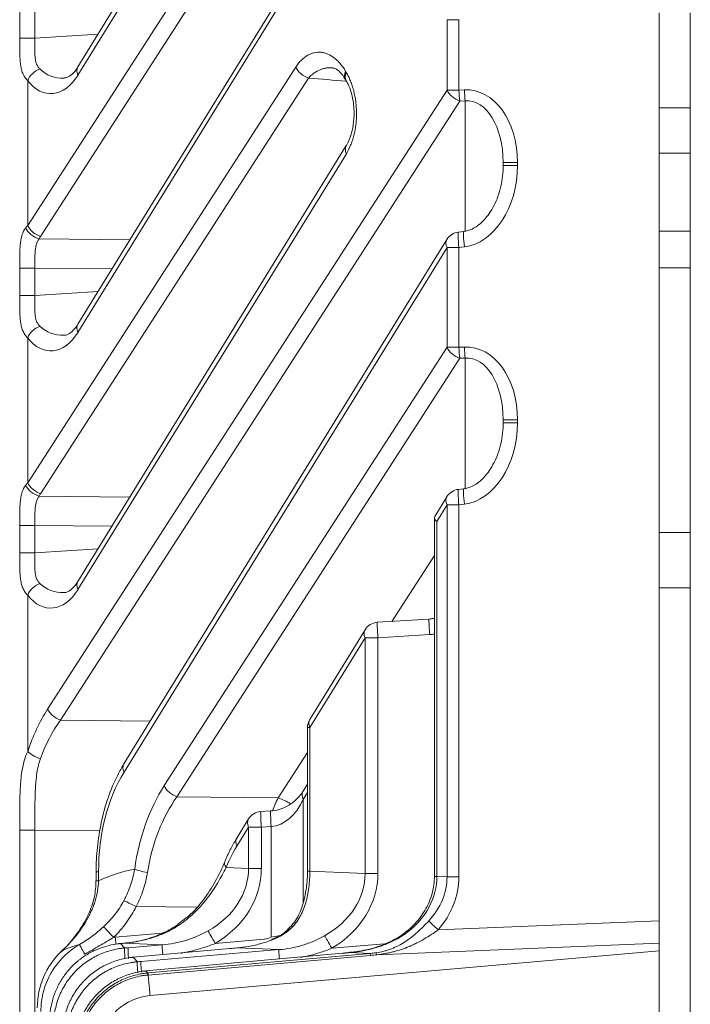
# Model space of a CAD drawing. Header units: millimetres. Extents: x 4 to 836, y 5 to 589.
# Tile 71 of 153: x 519 to 531, y 335 to 354. Entities that reach past the tile are written whole.
import ezdxf

# ---------------------------------------------------------------- set-up
doc = ezdxf.new("R2010")
doc.units = ezdxf.units.MM
doc.layers.add('1', color=7, linetype='Continuous', true_color=0xffffff)

msp = doc.modelspace()

# ---------------------------------------------------------------- linework, layer by layer
at = {"layer": '1', "color": 143, "linetype": 'Continuous', "lineweight": 18}
for p, q in [((524.551, 355.962), (519.677, 348.046)), ((521.343, 355.701), (519.677, 352.996)), ((530.858, 354.035), (530.858, 336.568)), ((531.458, 259.161), (531.458, 354.035)), ((524.836, 352.736), (524.84, 352.731)), ((524.841, 351.484), (519.677, 343.096)), ((527.858, 351.1), (527.858, 351.155)), ((527.1, 349.831), (526.997, 349.818)), ((526.776, 349.678), (520.563, 339.585)), ((530.858, 349.133), (531.458, 349.133)), ((527.858, 346.15), (527.858, 346.205)), ((527.1, 344.881), (526.997, 344.869)), ((526.776, 344.728), (526.542, 344.347)), ((526.536, 344.325), (526.536, 337.423)), ((526.432, 342.374), (525.437, 342.311)), ((525.201, 342.169), (524.137, 340.441)), ((524.093, 340.284), (524.093, 337.525)), ((524.093, 339.197), (524.009, 339.061)), ((522.959, 338.527), (522.732, 338.158)), ((523.384, 338.681), (523.196, 338.669)), ((520.028, 337.513), (520.028, 337.338)), ((521.606, 336.497), (521.606, 336.497)), ((530.858, 336.568), (530.858, 336.136)), ((520.453, 336.126), (520.453, 336.127)), ((520.498, 336.131), (520.497, 336.131)), ((530.858, 335.991), (530.858, 336.136)), ((522.599, 336.035), (520.741, 335.868)), ((520.742, 335.867), (520.741, 335.868)), ((524.768, 335.944), (520.985, 335.604)), ((521.065, 335.131), (530.858, 335.991)), ((524.91, 335.956), (524.909, 335.957)), ((525.131, 335.988), (525.13, 335.985)), ((530.858, 326.205), (530.858, 335.991)), ((520.709, 335.864), (520.708, 335.865)), ((520.953, 335.6), (520.953, 335.601)), ((520.975, 335.602), (520.975, 335.603)), ((520.986, 335.603), (520.985, 335.604))]:
    msp.add_line(p, q, dxfattribs=at)
at = {"layer": '1', "color": 143, "linetype": 'Continuous', "lineweight": 13}
for p, q in [((524.553, 355.805), (519.679, 347.889)), ((518.712, 349.946), (522.377, 355.628)), ((522.623, 355.416), (518.958, 349.734)), ((521.345, 355.544), (519.679, 352.838)), ((518.558, 353.548), (518.558, 354.074)), ((518.85, 354.074), (518.85, 353.548)), ((526.778, 352.552), (526.778, 353.905)), ((526.778, 353.905), (527.008, 353.905)), ((527.008, 353.905), (527.008, 352.552)), ((518.85, 353.548), (518.558, 353.548)), ((518.85, 353.548), (520.065, 353.625)), ((518.712, 344.997), (523.87, 352.993)), ((518.712, 352.733), (518.712, 349.946)), ((524.116, 352.781), (518.958, 344.785)), ((519.096, 340.642), (526.778, 352.552)), ((526.778, 352.552), (527.008, 352.552)), ((527.008, 352.552), (527.111, 352.556)), ((527.024, 352.34), (519.342, 340.43)), ((527.128, 352.344), (527.024, 352.34)), ((527.128, 349.836), (527.128, 352.344)), ((530.858, 352.208), (531.458, 352.208)), ((524.843, 351.327), (519.679, 342.939)), ((531.458, 351.337), (530.858, 351.337)), ((527.858, 351.155), (528.134, 351.155)), ((527.858, 351.1), (528.134, 351.1)), ((528.134, 351.155), (528.134, 351.1)), ((530.858, 349.833), (531.458, 349.833)), ((518.931, 349.689), (520.678, 349.67)), ((526.778, 349.52), (520.565, 339.427)), ((526.778, 349.52), (527.008, 349.52)), ((526.778, 347.602), (526.778, 349.52)), ((527.111, 349.533), (527.008, 349.52)), ((527.008, 349.52), (527.008, 347.602)), ((518.85, 349.125), (518.558, 349.125)), ((518.558, 348.598), (518.558, 349.125)), ((518.85, 349.125), (518.85, 348.598)), ((520.332, 349.109), (518.85, 349.125)), ((518.85, 348.598), (518.558, 348.598)), ((518.85, 348.598), (520.065, 348.675)), ((518.712, 347.784), (518.712, 344.997)), ((521.338, 339.168), (526.778, 347.602)), ((526.778, 347.602), (527.008, 347.602)), ((527.008, 347.602), (527.111, 347.607)), ((527.024, 347.39), (521.584, 338.955)), ((527.128, 347.394), (527.024, 347.39)), ((527.128, 344.886), (527.128, 347.394)), ((527.858, 346.205), (528.134, 346.205)), ((527.858, 346.15), (528.134, 346.15)), ((528.134, 346.205), (528.134, 346.15)), ((518.931, 344.74), (520.678, 344.721)), ((527.111, 344.583), (527.008, 344.571)), ((526.778, 344.571), (526.582, 344.252)), ((527.008, 344.571), (526.778, 344.571)), ((526.778, 337.415), (526.778, 344.571)), ((527.008, 344.571), (527.008, 337.415)), ((526.582, 344.252), (526.582, 337.423)), ((518.85, 344.175), (518.558, 344.175)), ((518.558, 343.648), (518.558, 344.175)), ((518.85, 344.175), (518.85, 343.648)), ((520.332, 344.159), (518.85, 344.175)), ((518.85, 343.648), (518.558, 343.648)), ((518.85, 343.648), (520.065, 343.725)), ((525.718, 342.329), (526.536, 343.596)), ((518.712, 342.834), (518.712, 339.826)), ((525.203, 342.011), (524.139, 340.284)), ((525.449, 342.011), (525.203, 342.011)), ((525.203, 337.481), (525.203, 342.011)), ((526.443, 342.074), (525.449, 342.011)), ((525.449, 342.011), (525.449, 337.481)), ((519.342, 340.43), (521.072, 340.411)), ((524.093, 340.284), (524.139, 340.284)), ((524.139, 340.284), (524.139, 337.525)), ((523.529, 338.934), (524.093, 339.808)), ((521.584, 338.955), (523.529, 338.934)), ((524.093, 339.037), (524.01, 338.903)), ((524.01, 338.903), (524.01, 336.928)), ((522.961, 338.37), (522.734, 338.001)), ((523.207, 338.37), (522.961, 338.37)), ((522.961, 337.574), (522.961, 338.37)), ((523.396, 338.382), (523.207, 338.37)), ((523.207, 338.37), (523.207, 337.574)), ((523.396, 336.252), (523.396, 338.382)), ((518.558, 274.881), (518.558, 338.314)), ((518.558, 338.314), (518.85, 338.314)), ((518.85, 338.314), (518.85, 274.881)), ((520.102, 338.301), (518.85, 338.314)), ((522.527, 337.593), (522.961, 337.574)), ((522.961, 337.574), (523.207, 337.574)), ((520.028, 337.513), (520.075, 337.513)), ((520.075, 337.513), (520.075, 337.338)), ((524.139, 337.525), (524.093, 337.525)), ((524.139, 337.525), (525.203, 337.481)), ((525.449, 337.481), (525.203, 337.481)), ((526.536, 337.423), (526.582, 337.423)), ((526.582, 337.423), (526.778, 337.415)), ((526.778, 337.415), (527.008, 337.415)), ((520.028, 337.338), (520.075, 337.338)), ((521.962, 336.831), (520.798, 336.843)), ((526.609, 336.395), (530.858, 336.568)), ((520.397, 336.254), (521.299, 336.331)), ((520.463, 336.127), (520.463, 336.128)), ((520.498, 336.131), (520.577, 336.045)), ((521.301, 336.107), (520.573, 336.137)), ((520.643, 336.05), (521.301, 336.107)), ((522.321, 336.133), (523.264, 336.213)), ((524.563, 336.039), (525.575, 336.126)), ((530.858, 336.136), (525.432, 335.916)), ((522.6, 336.034), (520.742, 335.867)), ((520.742, 335.867), (520.822, 335.78)), ((520.888, 335.786), (523.543, 336.013)), ((524.769, 335.943), (520.986, 335.603)), ((521.027, 335.564), (525.301, 335.94)), ((525.305, 335.901), (521.03, 335.525)), ((522.6, 336.034), (522.599, 336.035)), ((523.543, 336.013), (522.741, 336.047)), ((524.769, 335.943), (524.768, 335.944)), ((525.301, 335.94), (524.91, 335.956)), ((525.301, 335.94), (525.305, 335.901)), ((520.986, 335.603), (521.022, 335.564))]:
    msp.add_line(p, q, dxfattribs=at)
at = {"layer": '1', "color": 92, "linetype": 'Continuous', "lineweight": 13}
for p, q in [((530.858, 344.037), (531.458, 344.037)), ((531.458, 342.977), (530.858, 342.977))]:
    msp.add_line(p, q, dxfattribs=at)
at = {"layer": '1', "color": 143, "linetype": 'Continuous', "lineweight": 18}
for centre, start, end in [((527.032, 349.52), 96.7486, 148.3824), ((527.032, 344.571), 96.7486, 148.3824), ((525.456, 342.011), 93.6173, 148.3824), ((524.393, 340.284), 148.3824, 180), ((523.214, 338.37), 93.6173, 148.3824)]:
    msp.add_arc(centre, 0.3, start, end, dxfattribs=at)
at = {"layer": '1', "color": 143, "linetype": 'Continuous', "lineweight": 13}
for centre, major_axis, ratio, start_param, end_param in [((518.966, 352.733), (0.24, 0.18), 0.690075, 1.16411, 2.313713), ((519.435, 353.586), (0.244, 0.776), 0.863235, 2.735194, 3.450796), ((519.933, 352.838), (-0.255, 0.157), 0.639648, 6.28316, 7.049451), ((524.124, 352.993), (-0.252, 0.163), 0.652221, 0.779862, 1.94031), ((519.182, 353.586), (0.05, 1.103), 0.637596, 2.483467, 3.996269), ((525.081, 352.911), (0.26, 0.149), 0.620216, 2.394492, 3.14209), ((525.094, 352.889), (0.258, 0.153), 0.629937, 2.385169, 3.141256), ((525.65, 354.098), (0, -1.763), 0.63095, 5.450938, 5.468008), ((527.032, 352.552), (0.252, -0.163), 0.652221, 3.921455, 5.081902), ((527.032, 352.552), (0.013, -0.3), 0.080955, 4.708805, 5.494834), ((527.084, 351.07), (0.119, 1.485), 0.702494, 4.826127, 6.370744), ((527.136, 352.556), (0.013, -0.3), 0.080955, 4.708805, 5.494834), ((527.108, 351.07), (0.076, 1.275), 0.585237, 4.814407, 6.359024), ((525.097, 351.327), (-0.255, 0.157), 0.639648, 6.269023, 7.049451), ((527.084, 351.015), (0.119, 1.485), 0.702494, 3.281511, 4.826127), ((519.558, 349.551), (0.999, -0.051), 0.69908, 2.614886, 2.690758), ((518.939, 349.901), (0.264, -0.142), 0.668048, 3.820676, 5.030155), ((518.966, 349.946), (0.252, -0.163), 0.652221, 3.921455, 5.081902), ((519.55, 349.339), (0.5, -0.509), 0.963647, 3.355553, 3.431425), ((527.032, 349.52), (-0.035, 0.298), 0.080476, 6.283176, 7.844459), ((527.136, 349.533), (-0.035, 0.298), 0.080476, 0.006404, 1.561274), ((527.032, 349.52), (0.255, -0.157), 0.639648, 3.141568, 3.907858), ((518.966, 347.784), (0.24, 0.18), 0.690075, 1.16411, 2.313713), ((519.435, 348.637), (0.244, 0.776), 0.863235, 2.735194, 3.450796), ((519.933, 347.889), (-0.255, 0.157), 0.639648, 6.28316, 7.049451), ((519.182, 348.637), (0.05, 1.103), 0.637596, 2.483467, 3.996269), ((527.084, 346.12), (0.119, 1.485), 0.702494, 4.826127, 6.370744), ((527.032, 347.602), (0.252, -0.163), 0.652221, 3.921455, 5.081902), ((527.032, 347.602), (0.013, -0.3), 0.080955, 4.708805, 5.494834), ((527.136, 347.607), (0.013, -0.3), 0.080955, 4.708805, 5.494834), ((527.108, 346.12), (0.076, 1.275), 0.585237, 4.814407, 6.359024), ((527.084, 346.065), (0.119, 1.485), 0.702494, 3.281511, 4.826127), ((519.558, 344.602), (0.999, -0.051), 0.69908, 2.614886, 2.690758), ((518.966, 344.997), (-0.252, 0.163), 0.652221, 0.779862, 1.94031), ((518.939, 344.952), (-0.264, 0.142), 0.668048, 0.679083, 1.888563), ((519.55, 344.389), (0.5, -0.509), 0.963647, 3.355553, 3.431425), ((527.032, 344.571), (-0.035, 0.298), 0.080476, 6.283176, 7.844459), ((527.136, 344.583), (-0.035, 0.298), 0.080476, 0.006404, 1.561274), ((527.032, 344.571), (0.255, -0.157), 0.639648, 3.141568, 3.907858), ((519.933, 342.939), (-0.255, 0.157), 0.639648, 6.28316, 7.049451), ((518.966, 342.834), (0.24, 0.18), 0.690075, 1.16411, 2.313713), ((519.182, 343.687), (0.05, 1.103), 0.637596, 2.483467, 3.996269), ((519.435, 343.687), (0.244, 0.776), 0.863235, 2.735194, 3.450796), ((525.456, 342.011), (-0.019, 0.299), 0.026125, 0.000066, 1.569145), ((526.451, 342.074), (-0.019, 0.299), 0.026125, 0.002486, 1.569145), ((525.456, 342.011), (0.255, -0.157), 0.639648, 3.141568, 3.907858), ((526.891, 343.588), (0.9, 1.406), 0.62879, 3.573687, 3.651329), ((520.591, 338.292), (0.026, -3.3), 0.640683, 3.915004, 4.223872), ((519.349, 340.642), (-0.252, 0.163), 0.652221, 0.779862, 1.94031), ((520.845, 338.292), (0.04, -3), 0.707306, 3.909817, 4.218685), ((524.393, 340.284), (-0.255, 0.157), 0.639648, 6.28316, 7.049451), ((518.966, 339.826), (-0.285, 0.094), 0.447089, 0.638394, 1.688622), ((520.818, 339.427), (0.255, -0.157), 0.639648, 3.141568, 3.907858), ((521.749, 337.531), (0.018, 2.7), 0.619901, 0.796142, 1.581256), ((522.833, 336.818), (0.026, -3.3), 0.640683, 3.915004, 4.479203), ((521.591, 339.168), (0.252, -0.163), 0.652221, 3.921455, 5.081902), ((523.087, 336.818), (0.04, -3), 0.707306, 3.909817, 4.474016), ((523.376, 339.43), (0.056, 1.05), 0.712297, 3.24302, 4.225456), ((524.529, 336.802), (0.001, 3), 0.474026, 0.780341, 0.892882), ((523.509, 338.404), (0.63, -0.407), 0.652221, 1.574497, 1.94031), ((524.264, 338.903), (0.255, -0.157), 0.639648, 3.141568, 3.907858), ((523.214, 338.37), (0.255, -0.157), 0.639648, 3.141568, 3.907858), ((523.214, 338.37), (0.019, -0.299), 0.026125, 3.141658, 4.710737), ((523.403, 338.382), (0.019, -0.299), 0.026125, 3.143698, 4.710737), ((522.988, 338.001), (-0.255, 0.157), 0.639648, 6.28316, 7.049451), ((523.918, 336.105), (0.018, 2.7), 0.619901, 0.796142, 0.99122), ((521.051, 337.601), (1.908, -0.077), 0.78539, 5.378087, 6.316802), ((521.043, 337.601), (2.162, -0.087), 0.83193, 5.377917, 6.316632), ((522.781, 337.593), (-0.277, 0.115), 0.518479, 6.282759, 6.956222), ((521.94, 334.596), (3.13, -1.531), 0.838284, 2.313103, 2.544029), ((521.024, 337.564), (0.297, -0.043), 0.220852, 3.719804, 4.716016), ((523.293, 337.507), (1.908, -0.077), 0.78539, 5.378087, 6.316802), ((523.285, 337.507), (2.162, -0.087), 0.83193, 5.377917, 6.316632), ((524.743, 337.447), (1.838, -0.08), 0.815372, 5.513193, 6.320507), ((524.79, 337.445), (1.988, -0.076), 0.754119, 5.707974, 6.313792), ((524.765, 337.445), (2.241, -0.085), 0.802553, 5.70762, 6.313439), ((520.806, 336.843), (-0.271, 0.13), 0.01131, 0.465185, 1.547185), ((520.374, 336.251), (-0.21, 0.214), 0.018712, 0.291864, 1.552486), ((521.78, 336.253), (-0.174, 0.244), 0.015443, 0.01864, 0.372168), ((526.633, 336.395), (-0.226, 0.197), 0.053384, 0.466255, 1.509708), ((520.536, 334.755), (1.166, -0.961), 0.992658, 2.348855, 2.369233), ((520.384, 336.254), (-0.043, 0.498), 0.026082, 4.438521, 4.710155), ((522.329, 336.133), (-0.154, 0.258), 0.022477, 0.336533, 1.557375), ((523.229, 336.462), (0.3, -0.012), 0.83193, 4.86305, 5.334196), ((523.376, 336.456), (0.749, 0.141), 0.267112, 4.688505, 4.98494), ((523.932, 336.187), (-0.208, 0.216), 0.292265, 5.884429, 6.29785), ((524.571, 336.039), (0.154, -0.258), 0.022477, 3.478126, 4.698968), ((526.19, 336.13), (0.189, -0.233), 0.020324, 2.749358, 3.15149), ((520.671, 334.596), (1.764, -0.935), 0.715025, 2.46814, 2.701682), ((519.859, 335.855), (0.15, -0.26), 0.030164, 3.241724, 4.428809), ((521.327, 335.809), (0.026, -0.299), 0.026082, 3.222762, 4.333156), ((520.603, 335.747), (-0.025, 0.299), 0.042536, 0.081215, 1.27036), ((520.669, 335.753), (0.026, -0.299), 0.026082, 3.222762, 4.409161), ((523.569, 335.715), (0.026, -0.299), 0.026082, 3.222762, 4.29866), ((522.785, 337.529), (3.106, -1.31), 0.293494, 5.769768, 5.832291), ((522.762, 337.788), (3.264, -1.53), 0.343121, 5.74929, 5.811813), ((525.455, 335.657), (-0.046, 0.296), 0.114526, 5.755758, 6.168346), ((520.848, 335.482), (0.025, -0.299), 0.042536, 3.222808, 4.411953), ((520.914, 335.488), (0.026, -0.299), 0.026082, 3.222762, 4.409161), ((521.048, 335.266), (-0.026, 0.299), 0.016218, 0.081152, 0.523531)]:
    msp.add_ellipse(centre, major_axis=major_axis, ratio=ratio, start_param=start_param, end_param=end_param, dxfattribs=at)
at = {"layer": '1', "color": 143, "linetype": 'Continuous', "lineweight": 18}
for centre, major_axis, ratio, start_param, end_param in [((526.836, 344.252), (0.298, -0.084), 0.361655, 3.039526, 3.805815), ((520.396, 334.892), (0.549, -1.399), 0.997682, 3.530134, 4.336636)]:
    msp.add_ellipse(centre, major_axis=major_axis, ratio=ratio, start_param=start_param, end_param=end_param, dxfattribs=at)
at = {"layer": '1', "color": 143, "linetype": 'Continuous', "lineweight": 13}
for points, knots in [([(518.712, 352.733), (518.691, 352.753), (518.673, 352.774), (518.642, 352.821), (518.628, 352.846), (518.605, 352.902), (518.596, 352.931), (518.582, 352.994), (518.576, 353.027), (518.57, 353.08), (518.568, 353.098), (518.565, 353.135), (518.564, 353.154), (518.562, 353.192), (518.561, 353.212), (518.56, 353.252), (518.56, 353.272), (518.559, 353.333), (518.558, 353.375), (518.558, 353.439), (518.558, 353.461), (518.558, 353.504), (518.558, 353.526), (518.558, 353.548)], [0, 0, 0, 0, 0.125, 0.125, 0.25, 0.25, 0.375, 0.375, 0.5, 0.5, 0.5625, 0.5625, 0.625, 0.625, 0.6875, 0.6875, 0.75, 0.75, 0.875, 0.875, 0.9375, 0.9375, 1, 1, 1, 1]), ([(518.85, 353.548), (518.85, 353.519), (518.848, 353.462), (518.847, 353.406), (518.847, 353.35), (518.847, 353.322), (518.848, 353.267), (518.849, 353.241), (518.853, 353.189), (518.855, 353.163), (518.862, 353.127), (518.864, 353.115), (518.87, 353.091), (518.873, 353.08), (518.881, 353.058), (518.885, 353.047), (518.895, 353.027), (518.91, 352.998), (518.931, 352.972), (518.946, 352.957)], [0, 0, 0, 0, 0.125, 0.25, 0.25, 0.375, 0.375, 0.5, 0.5, 0.625, 0.625, 0.6875, 0.6875, 0.75, 0.75, 0.8125, 0.8125, 0.875, 1, 1, 1, 1]), ([(523.87, 352.993), (523.887, 353.019), (523.904, 353.043), (523.941, 353.088), (523.959, 353.109), (524.017, 353.165), (524.057, 353.196), (524.109, 353.226), (524.119, 353.231), (524.14, 353.241), (524.151, 353.246), (524.183, 353.258), (524.204, 353.265), (524.269, 353.279), (524.312, 353.281), (524.377, 353.275), (524.399, 353.271), (524.442, 353.26), (524.463, 353.253), (524.527, 353.226), (524.568, 353.202), (524.619, 353.163), (524.629, 353.155), (524.649, 353.138), (524.678, 353.111), (524.706, 353.081), (524.761, 353.016), (524.795, 352.967), (524.828, 352.911)], [0, 0, 0, 0, 0.0625, 0.0625, 0.125, 0.125, 0.25, 0.25, 0.28125, 0.28125, 0.3125, 0.3125, 0.375, 0.375, 0.5, 0.5, 0.5625, 0.5625, 0.625, 0.625, 0.75, 0.75, 0.78125, 0.78125, 0.8125, 0.875, 0.875, 1, 1, 1, 1]), ([(524.583, 352.978), (524.543, 352.982), (524.503, 352.981), (524.442, 352.973), (524.421, 352.969), (524.391, 352.961), (524.38, 352.958), (524.36, 352.951), (524.349, 352.947), (524.299, 352.927), (524.26, 352.906), (524.204, 352.866), (524.185, 352.851), (524.15, 352.818), (524.132, 352.8), (524.116, 352.781)], [0, 0, 0, 0, 0.241945, 0.241945, 0.368288, 0.368288, 0.431459, 0.431459, 0.49463, 0.49463, 0.747315, 0.747315, 0.873658, 0.873658, 1, 1, 1, 1]), ([(524.841, 352.889), (524.855, 352.864), (524.87, 352.838), (524.896, 352.783), (524.922, 352.727), (524.944, 352.666), (524.96, 352.618), (524.965, 352.602), (524.974, 352.57), (524.979, 352.553), (525, 352.469), (525.014, 352.4), (525.025, 352.309), (525.027, 352.291), (525.031, 352.254), (525.032, 352.236), (525.036, 352.181), (525.038, 352.107), (525.036, 352.033), (525.033, 351.978), (525.032, 351.96), (525.029, 351.923), (525.027, 351.904), (525.016, 351.814), (525.003, 351.744), (524.982, 351.661), (524.978, 351.644), (524.968, 351.611), (524.963, 351.595), (524.948, 351.548), (524.936, 351.517), (524.9, 351.429), (524.873, 351.376), (524.843, 351.327)], [0, 0, 0, 0, 0.0625, 0.0625, 0.125, 0.1875, 0.1875, 0.21875, 0.21875, 0.25, 0.25, 0.375, 0.375, 0.40625, 0.40625, 0.4375, 0.4375, 0.5, 0.5625, 0.5625, 0.59375, 0.59375, 0.625, 0.625, 0.75, 0.75, 0.78125, 0.78125, 0.8125, 0.8125, 0.875, 0.875, 1, 1, 1, 1]), ([(518.558, 349.125), (518.558, 349.165), (518.558, 349.205), (518.558, 349.283), (518.558, 349.321), (518.559, 349.378), (518.559, 349.397), (518.56, 349.435), (518.561, 349.453), (518.563, 349.507), (518.565, 349.542), (518.571, 349.608), (518.575, 349.64), (518.584, 349.686), (518.587, 349.701), (518.594, 349.73), (518.598, 349.744), (518.619, 349.812), (518.642, 349.86), (518.674, 349.901)], [0, 0, 0, 0, 0.125, 0.125, 0.25, 0.25, 0.3125, 0.3125, 0.375, 0.375, 0.5, 0.5, 0.625, 0.625, 0.6875, 0.6875, 0.75, 0.75, 1, 1, 1, 1]), ([(518.931, 349.689), (518.906, 349.656), (518.889, 349.618), (518.872, 349.554), (518.867, 349.531), (518.86, 349.484), (518.857, 349.461), (518.854, 349.412), (518.852, 349.387), (518.851, 349.349), (518.851, 349.336), (518.85, 349.31), (518.85, 349.297), (518.85, 349.231), (518.85, 349.178), (518.85, 349.125)], [0, 0, 0, 0, 0.25, 0.25, 0.375, 0.375, 0.5, 0.5, 0.625, 0.625, 0.6875, 0.6875, 0.75, 0.75, 1, 1, 1, 1]), ([(518.712, 347.784), (518.691, 347.803), (518.673, 347.824), (518.642, 347.871), (518.628, 347.896), (518.605, 347.952), (518.596, 347.981), (518.582, 348.044), (518.576, 348.077), (518.57, 348.13), (518.568, 348.148), (518.565, 348.185), (518.564, 348.204), (518.562, 348.243), (518.561, 348.262), (518.56, 348.302), (518.56, 348.322), (518.559, 348.384), (518.558, 348.425), (518.558, 348.489), (518.558, 348.511), (518.558, 348.555), (518.558, 348.576), (518.558, 348.598)], [0, 0, 0, 0, 0.125, 0.125, 0.25, 0.25, 0.375, 0.375, 0.5, 0.5, 0.5625, 0.5625, 0.625, 0.625, 0.6875, 0.6875, 0.75, 0.75, 0.875, 0.875, 0.9375, 0.9375, 1, 1, 1, 1]), ([(518.85, 348.598), (518.85, 348.569), (518.848, 348.512), (518.847, 348.456), (518.847, 348.4), (518.847, 348.372), (518.848, 348.317), (518.849, 348.291), (518.853, 348.239), (518.855, 348.214), (518.862, 348.177), (518.864, 348.165), (518.87, 348.142), (518.873, 348.13), (518.881, 348.108), (518.885, 348.098), (518.895, 348.077), (518.91, 348.048), (518.931, 348.022), (518.946, 348.007)], [0, 0, 0, 0, 0.125, 0.25, 0.25, 0.375, 0.375, 0.5, 0.5, 0.625, 0.625, 0.6875, 0.6875, 0.75, 0.75, 0.8125, 0.8125, 0.875, 1, 1, 1, 1]), ([(518.558, 344.175), (518.558, 344.215), (518.558, 344.255), (518.558, 344.333), (518.558, 344.372), (518.559, 344.429), (518.559, 344.447), (518.56, 344.485), (518.561, 344.503), (518.563, 344.557), (518.565, 344.592), (518.571, 344.659), (518.575, 344.69), (518.584, 344.736), (518.587, 344.751), (518.594, 344.78), (518.598, 344.794), (518.619, 344.862), (518.642, 344.91), (518.674, 344.952)], [0, 0, 0, 0, 0.125, 0.125, 0.25, 0.25, 0.3125, 0.3125, 0.375, 0.375, 0.5, 0.5, 0.625, 0.625, 0.6875, 0.6875, 0.75, 0.75, 1, 1, 1, 1]), ([(518.931, 344.74), (518.906, 344.706), (518.889, 344.668), (518.872, 344.604), (518.867, 344.581), (518.86, 344.535), (518.857, 344.511), (518.854, 344.462), (518.852, 344.437), (518.851, 344.399), (518.851, 344.386), (518.85, 344.36), (518.85, 344.347), (518.85, 344.282), (518.85, 344.229), (518.85, 344.175)], [0, 0, 0, 0, 0.25, 0.25, 0.375, 0.375, 0.5, 0.5, 0.625, 0.625, 0.6875, 0.6875, 0.75, 0.75, 1, 1, 1, 1]), ([(518.712, 342.834), (518.691, 342.853), (518.673, 342.875), (518.642, 342.921), (518.628, 342.947), (518.605, 343.002), (518.596, 343.032), (518.582, 343.094), (518.576, 343.127), (518.57, 343.18), (518.568, 343.198), (518.565, 343.235), (518.564, 343.254), (518.562, 343.293), (518.561, 343.313), (518.56, 343.352), (518.56, 343.373), (518.559, 343.434), (518.558, 343.476), (518.558, 343.54), (518.558, 343.561), (518.558, 343.605), (518.558, 343.627), (518.558, 343.648)], [0, 0, 0, 0, 0.125, 0.125, 0.25, 0.25, 0.375, 0.375, 0.5, 0.5, 0.5625, 0.5625, 0.625, 0.625, 0.6875, 0.6875, 0.75, 0.75, 0.875, 0.875, 0.9375, 0.9375, 1, 1, 1, 1]), ([(518.85, 343.648), (518.85, 343.62), (518.848, 343.562), (518.847, 343.506), (518.847, 343.45), (518.847, 343.423), (518.848, 343.368), (518.849, 343.341), (518.853, 343.289), (518.855, 343.264), (518.862, 343.227), (518.864, 343.215), (518.87, 343.192), (518.873, 343.181), (518.881, 343.159), (518.885, 343.148), (518.895, 343.127), (518.91, 343.098), (518.931, 343.072), (518.946, 343.057)], [0, 0, 0, 0, 0.125, 0.25, 0.25, 0.375, 0.375, 0.5, 0.5, 0.625, 0.625, 0.6875, 0.6875, 0.75, 0.75, 0.8125, 0.8125, 0.875, 1, 1, 1, 1]), ([(518.558, 338.314), (518.558, 338.383), (518.558, 338.521), (518.558, 338.656), (518.559, 338.758), (518.56, 338.792), (518.56, 338.859), (518.561, 338.892), (518.563, 338.992), (518.566, 339.057), (518.571, 339.154), (518.573, 339.186), (518.578, 339.25), (518.581, 339.281), (518.591, 339.374), (518.599, 339.435), (518.621, 339.553), (518.634, 339.61), (518.667, 339.72), (518.687, 339.774), (518.712, 339.826)], [0, 0, 0, 0, 0.125, 0.25, 0.25, 0.3125, 0.3125, 0.375, 0.375, 0.5, 0.5, 0.5625, 0.5625, 0.625, 0.625, 0.75, 0.75, 0.875, 0.875, 1, 1, 1, 1]), ([(518.957, 339.688), (518.939, 339.637), (518.924, 339.585), (518.9, 339.478), (518.891, 339.424), (518.876, 339.312), (518.87, 339.256), (518.864, 339.17), (518.862, 339.141), (518.859, 339.083), (518.858, 339.054), (518.854, 338.967), (518.853, 338.908), (518.851, 338.791), (518.851, 338.732), (518.85, 338.554), (518.85, 338.435), (518.85, 338.314)], [0, 0, 0, 0, 0.125, 0.125, 0.25, 0.25, 0.375, 0.375, 0.4375, 0.4375, 0.5, 0.5, 0.625, 0.625, 0.75, 0.75, 1, 1, 1, 1]), ([(522.527, 337.593), (522.479, 337.497), (522.427, 337.399), (522.308, 337.201), (522.242, 337.101), (522.147, 336.978), (522.127, 336.953), (522.087, 336.905), (522.026, 336.833), (521.96, 336.765), (521.823, 336.633), (521.724, 336.552), (521.616, 336.479)], [0, 0, 0, 0, 0.25, 0.25, 0.5, 0.5, 0.5625, 0.5625, 0.625, 0.75, 0.75, 1, 1, 1, 1]), ([(520.563, 336.958), (520.614, 337.055), (520.656, 337.155), (520.724, 337.357), (520.751, 337.46), (520.77, 337.564)], [0, 0, 0, 0, 0.5, 0.5, 1, 1, 1, 1]), ([(521.015, 337.498), (520.998, 337.385), (520.97, 337.273), (520.898, 337.055), (520.853, 336.948), (520.798, 336.843)], [0, 0, 0, 0, 0.5, 0.5, 1, 1, 1, 1]), ([(524.139, 337.525), (524.139, 337.472), (524.138, 337.42), (524.132, 337.316), (524.127, 337.264), (524.118, 337.188), (524.114, 337.162), (524.106, 337.112), (524.101, 337.086), (524.086, 337.012), (524.075, 336.963), (524.046, 336.868), (524.03, 336.822), (524.002, 336.754), (523.992, 336.732), (523.97, 336.688), (523.959, 336.666), (523.922, 336.601), (523.895, 336.561), (523.835, 336.482), (523.801, 336.445), (523.764, 336.41)], [0, 0, 0, 0, 0.125, 0.125, 0.25, 0.25, 0.3125, 0.3125, 0.375, 0.375, 0.5, 0.5, 0.625, 0.625, 0.6875, 0.6875, 0.75, 0.75, 0.875, 0.875, 1, 1, 1, 1]), ([(520.075, 337.338), (520.073, 337.271), (520.066, 337.206), (520.045, 337.077), (520.029, 337.013), (520.001, 336.919), (519.99, 336.888), (519.967, 336.826), (519.954, 336.795), (519.915, 336.705), (519.885, 336.646), (519.788, 336.475), (519.713, 336.368), (519.609, 336.241), (519.588, 336.216), (519.544, 336.167), (519.478, 336.094), (519.408, 336.024), (519.36, 335.979)], [0, 0, 0, 0, 0.125, 0.125, 0.25, 0.25, 0.3125, 0.3125, 0.375, 0.375, 0.5, 0.5, 0.75, 0.75, 0.8125, 0.8125, 0.875, 1, 1, 1, 1]), ([(520.172, 336.455), (520.251, 336.528), (520.324, 336.606), (520.422, 336.731), (520.453, 336.774), (520.511, 336.864), (520.538, 336.91), (520.563, 336.958)], [0, 0, 0, 0, 0.5, 0.5, 0.75, 0.75, 1, 1, 1, 1]), ([(520.798, 336.843), (520.771, 336.787), (520.742, 336.733), (520.678, 336.628), (520.644, 336.577), (520.536, 336.43), (520.455, 336.337), (520.366, 336.251)], [0, 0, 0, 0, 0.25, 0.25, 0.5, 0.5, 1, 1, 1, 1]), ([(519.709, 336.113), (519.751, 336.137), (519.792, 336.162), (519.873, 336.214), (519.912, 336.241), (519.989, 336.298), (520.027, 336.328), (520.101, 336.39), (520.137, 336.422), (520.172, 336.455)], [0, 0, 0, 0, 0.25, 0.25, 0.5, 0.5, 0.75, 0.75, 1, 1, 1, 1]), ([(521.616, 336.479), (521.582, 336.456), (521.546, 336.434), (521.474, 336.394), (521.437, 336.375), (521.381, 336.348), (521.362, 336.339), (521.325, 336.322), (521.268, 336.298), (521.21, 336.277), (521.094, 336.237), (521.016, 336.214), (520.856, 336.176), (520.775, 336.161), (520.692, 336.15)], [0, 0, 0, 0, 0.125, 0.125, 0.25, 0.25, 0.3125, 0.3125, 0.375, 0.5, 0.5, 0.75, 0.75, 1, 1, 1, 1]), ([(525.413, 335.952), (525.464, 335.96), (525.514, 335.97), (525.588, 335.989), (525.612, 335.996), (525.66, 336.011), (525.684, 336.02), (525.754, 336.047), (525.798, 336.067), (525.885, 336.112), (525.928, 336.137), (525.99, 336.178), (526.011, 336.192), (526.052, 336.221), (526.072, 336.236), (526.132, 336.283), (526.171, 336.316), (526.284, 336.417), (526.356, 336.49), (526.426, 336.566)], [0, 0, 0, 0, 0.125, 0.125, 0.1875, 0.1875, 0.25, 0.25, 0.375, 0.375, 0.5, 0.5, 0.5625, 0.5625, 0.625, 0.625, 0.75, 0.75, 1, 1, 1, 1]), ([(520.366, 336.251), (520.321, 336.222), (520.275, 336.194), (520.182, 336.139), (520.136, 336.112), (520.042, 336.059), (519.996, 336.032), (519.902, 335.978), (519.856, 335.951), (519.81, 335.924)], [0, 0, 0, 0, 0.25, 0.25, 0.5, 0.5, 0.75, 0.75, 1, 1, 1, 1]), ([(521.301, 336.107), (521.379, 336.113), (521.456, 336.123), (521.57, 336.144), (521.608, 336.152), (521.684, 336.171), (521.721, 336.181), (521.832, 336.214), (521.904, 336.241), (522.045, 336.302), (522.115, 336.337), (522.182, 336.375)], [0, 0, 0, 0, 0.25, 0.25, 0.375, 0.375, 0.5, 0.5, 0.75, 0.75, 1, 1, 1, 1]), ([(523.764, 336.41), (523.742, 336.389), (523.718, 336.369), (523.681, 336.341), (523.668, 336.332), (523.642, 336.314), (523.629, 336.306), (523.562, 336.265), (523.506, 336.238), (523.448, 336.214)], [0, 0, 0, 0, 0.25, 0.25, 0.375, 0.375, 0.5, 0.5, 1, 1, 1, 1]), ([(523.543, 336.013), (523.621, 336.019), (523.697, 336.029), (523.812, 336.05), (523.85, 336.059), (523.926, 336.077), (523.963, 336.087), (524.074, 336.121), (524.146, 336.147), (524.287, 336.208), (524.356, 336.243), (524.424, 336.281)], [0, 0, 0, 0, 0.25, 0.25, 0.375, 0.375, 0.5, 0.5, 0.75, 0.75, 1, 1, 1, 1]), ([(526.017, 336.346), (525.985, 336.321), (525.951, 336.298), (525.883, 336.255), (525.848, 336.234), (525.776, 336.196), (525.74, 336.178), (525.667, 336.144), (525.63, 336.129), (525.519, 336.085), (525.443, 336.06), (525.289, 336.017), (525.21, 335.999), (525.13, 335.985)], [0, 0, 0, 0, 0.125, 0.125, 0.25, 0.25, 0.375, 0.375, 0.5, 0.5, 0.75, 0.75, 1, 1, 1, 1]), ([(526.609, 336.395), (526.52, 336.331), (526.431, 336.272), (526.292, 336.191), (526.245, 336.165), (526.173, 336.129), (526.148, 336.117), (526.1, 336.095), (526.076, 336.084), (526.002, 336.053), (525.953, 336.035), (525.852, 336.001), (525.801, 335.986), (525.724, 335.966), (525.698, 335.96), (525.645, 335.949), (525.619, 335.944), (525.539, 335.93), (525.486, 335.922), (525.432, 335.916)], [0, 0, 0, 0, 0.25, 0.25, 0.375, 0.375, 0.4375, 0.4375, 0.5, 0.5, 0.625, 0.625, 0.75, 0.75, 0.8125, 0.8125, 0.875, 0.875, 1, 1, 1, 1]), ([(518.965, 334.822), (518.965, 334.887), (518.969, 334.952), (518.982, 335.049), (518.987, 335.081), (518.997, 335.129), (519, 335.145), (519.008, 335.177), (519.012, 335.193), (519.033, 335.272), (519.074, 335.394), (519.132, 335.511), (519.172, 335.581), (519.181, 335.595), (519.198, 335.623), (519.224, 335.664), (519.253, 335.704), (519.312, 335.781), (519.354, 335.829), (519.423, 335.898), (519.446, 335.92), (519.495, 335.963), (519.52, 335.984), (519.598, 336.044), (519.652, 336.081), (519.709, 336.113)], [0, 0, 0, 0, 0.125, 0.125, 0.1875, 0.1875, 0.21875, 0.21875, 0.25, 0.25, 0.375, 0.5, 0.5, 0.53125, 0.53125, 0.5625, 0.625, 0.625, 0.75, 0.75, 0.8125, 0.8125, 0.875, 0.875, 1, 1, 1, 1]), ([(522.321, 336.133), (522.241, 336.1), (522.159, 336.071), (521.994, 336.02), (521.911, 335.997), (521.784, 335.968), (521.742, 335.959), (521.688, 335.949), (521.677, 335.947), (521.666, 335.945)], [0, 0, 0, 0, 0.380454, 0.380454, 0.760909, 0.760909, 0.951136, 0.951136, 1, 1, 1, 1]), ([(519.21, 334.557), (519.21, 334.58), (519.211, 334.604), (519.213, 334.65), (519.215, 334.673), (519.221, 334.743), (519.228, 334.789), (519.253, 334.924), (519.278, 335.013), (519.32, 335.121), (519.329, 335.142), (519.348, 335.185), (519.378, 335.248), (519.412, 335.308), (519.485, 335.425), (519.541, 335.499), (519.667, 335.636), (519.735, 335.698), (519.846, 335.78), (519.884, 335.806), (519.943, 335.842), (519.963, 335.854), (520.004, 335.876), (520.025, 335.887), (520.129, 335.938), (520.215, 335.971), (520.348, 336.008), (520.393, 336.018), (520.461, 336.031), (520.484, 336.034), (520.531, 336.04), (520.554, 336.043), (520.577, 336.045)], [0, 0, 0, 0, 0.03125, 0.03125, 0.0625, 0.0625, 0.125, 0.125, 0.25, 0.25, 0.28125, 0.28125, 0.3125, 0.375, 0.375, 0.5, 0.5, 0.625, 0.625, 0.6875, 0.6875, 0.71875, 0.71875, 0.75, 0.75, 0.875, 0.875, 0.9375, 0.9375, 0.96875, 0.96875, 1, 1, 1, 1]), ([(524.563, 336.039), (524.483, 336.007), (524.401, 335.978), (524.236, 335.926), (524.153, 335.903), (524.033, 335.876), (523.997, 335.868), (523.961, 335.861)], [0, 0, 0, 0, 0.412467, 0.412467, 0.824934, 0.824934, 1, 1, 1, 1]), ([(519.455, 334.292), (519.455, 334.315), (519.456, 334.339), (519.458, 334.385), (519.46, 334.409), (519.466, 334.478), (519.473, 334.524), (519.498, 334.66), (519.524, 334.748), (519.566, 334.856), (519.574, 334.878), (519.593, 334.92), (519.623, 334.983), (519.657, 335.043), (519.73, 335.161), (519.786, 335.234), (519.912, 335.371), (519.981, 335.433), (520.091, 335.516), (520.129, 335.541), (520.188, 335.578), (520.208, 335.589), (520.249, 335.612), (520.27, 335.622), (520.374, 335.674), (520.46, 335.706), (520.593, 335.743), (520.638, 335.753), (520.707, 335.766), (520.73, 335.769), (520.776, 335.776), (520.799, 335.778), (520.822, 335.78)], [0, 0, 0, 0, 0.03125, 0.03125, 0.0625, 0.0625, 0.125, 0.125, 0.25, 0.25, 0.28125, 0.28125, 0.3125, 0.375, 0.375, 0.5, 0.5, 0.625, 0.625, 0.6875, 0.6875, 0.71875, 0.71875, 0.75, 0.75, 0.875, 0.875, 0.9375, 0.9375, 0.96875, 0.96875, 1, 1, 1, 1]), ([(519.658, 334.074), (519.658, 334.097), (519.658, 334.12), (519.661, 334.167), (519.662, 334.19), (519.669, 334.259), (519.675, 334.305), (519.701, 334.441), (519.726, 334.529), (519.768, 334.637), (519.777, 334.659), (519.795, 334.702), (519.825, 334.764), (519.859, 334.825), (519.932, 334.942), (519.987, 335.015), (520.082, 335.118), (520.115, 335.151), (520.183, 335.213), (520.254, 335.272), (520.33, 335.324), (520.409, 335.372), (520.45, 335.395), (520.574, 335.457), (520.66, 335.489), (520.793, 335.527), (520.838, 335.537), (520.907, 335.55), (520.93, 335.553), (520.976, 335.559), (520.999, 335.562), (521.022, 335.564)], [0, 0, 0, 0, 0.03125, 0.03125, 0.0625, 0.0625, 0.125, 0.125, 0.25, 0.25, 0.28125, 0.28125, 0.3125, 0.375, 0.375, 0.5, 0.5, 0.5625, 0.5625, 0.625, 0.6875, 0.6875, 0.75, 0.75, 0.875, 0.875, 0.9375, 0.9375, 0.96875, 0.96875, 1, 1, 1, 1]), ([(521.024, 335.525), (521.001, 335.523), (520.979, 335.52), (520.934, 335.514), (520.911, 335.511), (520.845, 335.499), (520.801, 335.488), (520.671, 335.452), (520.588, 335.42), (520.467, 335.36), (520.427, 335.338), (520.35, 335.291), (520.276, 335.24), (520.207, 335.183), (520.141, 335.123), (520.109, 335.091), (520.017, 334.991), (519.963, 334.919), (519.892, 334.805), (519.87, 334.766), (519.84, 334.706), (519.831, 334.685), (519.812, 334.644), (519.804, 334.623), (519.763, 334.518), (519.739, 334.432), (519.714, 334.3), (519.708, 334.255), (519.702, 334.187), (519.7, 334.165), (519.698, 334.12), (519.697, 334.097), (519.697, 334.074)], [0, 0, 0, 0, 0.03125, 0.03125, 0.0625, 0.0625, 0.125, 0.125, 0.25, 0.25, 0.3125, 0.3125, 0.375, 0.4375, 0.4375, 0.5, 0.5, 0.625, 0.625, 0.6875, 0.6875, 0.71875, 0.71875, 0.75, 0.75, 0.875, 0.875, 0.9375, 0.9375, 0.96875, 0.96875, 1, 1, 1, 1]), ([(521.027, 335.564), (521.027, 335.563), (521.027, 335.558), (521.028, 335.545), (521.029, 335.536), (521.03, 335.525)], [0, 0, 0, 0, 0.5, 0.5, 1, 1, 1, 1])]:
    msp.add_open_spline(points, degree=3, knots=knots, dxfattribs=at)
at = {"layer": '1', "color": 143, "linetype": 'Continuous', "lineweight": 18}
for points, knots in [([(519.677, 352.996), (519.659, 352.966), (519.603, 352.886), (519.506, 352.807), (519.446, 352.781), (519.417, 352.785), (519.412, 352.787)], [0, 0, 0, 0, 0.17828, 0.540325, 0.9256, 1, 1, 1, 1]), ([(524.583, 352.973), (524.595, 352.977), (524.631, 352.968), (524.722, 352.908), (524.787, 352.815), (524.821, 352.76)], [0, 0, 0, 0, 0.309611, 0.671609, 1, 1, 1, 1]), ([(524.835, 352.728), (524.845, 352.716), (524.888, 352.653), (524.952, 352.471), (524.995, 352.208), (524.99, 351.934), (524.94, 351.694), (524.881, 351.544), (524.847, 351.496), (524.841, 351.488)], [0, 0, 0, 0, 0.057351, 0.253114, 0.439021, 0.616829, 0.791087, 0.966776, 1, 1, 1, 1]), ([(527.858, 351.1), (527.858, 351.033), (527.847, 350.831), (527.775, 350.511), (527.615, 350.186), (527.413, 349.958), (527.229, 349.854), (527.127, 349.834), (527.1, 349.831)], [0, 0, 0, 0, 0.126139, 0.381508, 0.612326, 0.801847, 0.949522, 1, 1, 1, 1]), ([(519.677, 348.046), (519.659, 348.016), (519.603, 347.936), (519.506, 347.858), (519.446, 347.831), (519.417, 347.836), (519.412, 347.837)], [0, 0, 0, 0, 0.17828, 0.540325, 0.9256, 1, 1, 1, 1]), ([(527.858, 346.15), (527.858, 346.083), (527.847, 345.881), (527.775, 345.561), (527.615, 345.236), (527.413, 345.008), (527.229, 344.905), (527.127, 344.884), (527.1, 344.881)], [0, 0, 0, 0, 0.126139, 0.381508, 0.612326, 0.801847, 0.949522, 1, 1, 1, 1]), ([(519.677, 343.096), (519.659, 343.067), (519.603, 342.987), (519.506, 342.908), (519.446, 342.881), (519.417, 342.886), (519.412, 342.887)], [0, 0, 0, 0, 0.17828, 0.540325, 0.9256, 1, 1, 1, 1]), ([(526.536, 342.388), (526.532, 342.387), (526.498, 342.381), (526.463, 342.376), (526.432, 342.374)], [0, 0, 0, 0, 0.117147, 1, 1, 1, 1]), ([(520.563, 339.585), (520.521, 339.517), (520.409, 339.317), (520.253, 338.95), (520.121, 338.478), (520.045, 337.993), (520.029, 337.67), (520.028, 337.513)], [0, 0, 0, 0, 0.127015, 0.359275, 0.583437, 0.80106, 1, 1, 1, 1]), ([(524.009, 339.061), (523.989, 339.028), (523.926, 338.942), (523.797, 338.82), (523.614, 338.723), (523.468, 338.688), (523.397, 338.682), (523.384, 338.681)], [0, 0, 0, 0, 0.188695, 0.509374, 0.76666, 0.960152, 1, 1, 1, 1]), ([(522.503, 337.707), (522.503, 337.706), (522.455, 337.584), (522.332, 337.329), (522.102, 336.969), (521.853, 336.686), (521.672, 336.552), (521.599, 336.505)], [0, 0, 0, 0, 0.003124, 0.299923, 0.576663, 0.840113, 1, 1, 1, 1]), ([(524.092, 337.525), (524.092, 337.518), (524.096, 337.393), (524.073, 337.149), (523.996, 336.821), (523.879, 336.573), (523.764, 336.449), (523.717, 336.407)], [0, 0, 0, 0, 0.01602, 0.294045, 0.569433, 0.843773, 1, 1, 1, 1]), ([(526.536, 337.423), (526.536, 337.369), (526.525, 337.2), (526.447, 336.915), (526.261, 336.607), (526.095, 336.438), (526.001, 336.363)], [0, 0, 0, 0, 0.131793, 0.415851, 0.710863, 1, 1, 1, 1]), ([(520.023, 337.339), (520.024, 337.234), (520.004, 337.009), (519.881, 336.662), (519.666, 336.312), (519.469, 336.072), (519.338, 335.964), (519.322, 335.952)], [0, 0, 0, 0, 0.193287, 0.425048, 0.68042, 0.963357, 1, 1, 1, 1]), ([(521.605, 336.499), (521.531, 336.447), (521.347, 336.335), (521.015, 336.211), (520.75, 336.155), (520.608, 336.142), (520.603, 336.141)], [0, 0, 0, 0, 0.249249, 0.601372, 0.987414, 1, 1, 1, 1]), ([(523.719, 336.405), (523.705, 336.389), (523.651, 336.335), (523.534, 336.265), (523.439, 336.222), (523.397, 336.206)], [0, 0, 0, 0, 0.183576, 0.65632, 1, 1, 1, 1]), ([(525.998, 336.366), (525.977, 336.347), (525.88, 336.264), (525.65, 336.143), (525.378, 336.039), (525.191, 336.002), (525.13, 335.993)], [0, 0, 0, 0, 0.089823, 0.400665, 0.807301, 1, 1, 1, 1]), ([(520.453, 336.126), (520.393, 336.119), (520.335, 336.108), (520.219, 336.08), (520.161, 336.062), (520.105, 336.041)], [0, 0, 0, 0, 0.5, 0.5, 1, 1, 1, 1]), ([(520.463, 336.127), (520.461, 336.127), (520.46, 336.127), (520.456, 336.126), (520.455, 336.126), (520.453, 336.126)], [0, 0, 0, 0, 0.522587, 0.522587, 1, 1, 1, 1]), ([(523.448, 336.214), (523.37, 336.183), (523.29, 336.155), (523.128, 336.109), (523.045, 336.09), (522.961, 336.075)], [0, 0, 0, 0, 0.5, 0.5, 1, 1, 1, 1]), ([(520.105, 336.041), (520.036, 336.015), (519.971, 335.985), (519.844, 335.914), (519.783, 335.875), (519.711, 335.82), (519.697, 335.808), (519.668, 335.785), (519.654, 335.773), (519.613, 335.737), (519.587, 335.712), (519.511, 335.634), (519.464, 335.579), (519.401, 335.491), (519.38, 335.46), (519.351, 335.414), (519.342, 335.398), (519.324, 335.366), (519.315, 335.35), (519.273, 335.269), (519.244, 335.203), (519.208, 335.1), (519.198, 335.066), (519.179, 334.996), (519.17, 334.96), (519.149, 334.852), (519.141, 334.779), (519.137, 334.706)], [0, 0, 0, 0, 0.125, 0.125, 0.25, 0.25, 0.28125, 0.28125, 0.3125, 0.3125, 0.375, 0.375, 0.5, 0.5, 0.5625, 0.5625, 0.59375, 0.59375, 0.625, 0.625, 0.75, 0.75, 0.8125, 0.8125, 0.875, 0.875, 1, 1, 1, 1]), ([(520.709, 335.864), (520.621, 335.854), (520.534, 335.836), (520.408, 335.799), (520.367, 335.784), (520.305, 335.76), (520.285, 335.751), (520.245, 335.733), (520.224, 335.724), (520.125, 335.674), (520.05, 335.628), (519.945, 335.549), (519.911, 335.521), (519.862, 335.477), (519.846, 335.461), (519.814, 335.43), (519.798, 335.414), (519.723, 335.333), (519.669, 335.264), (519.597, 335.154), (519.575, 335.116), (519.544, 335.057), (519.534, 335.037), (519.515, 334.997), (519.506, 334.977), (519.463, 334.875), (519.436, 334.791), (519.407, 334.662), (519.399, 334.619), (519.391, 334.553), (519.388, 334.531), (519.384, 334.487), (519.383, 334.464), (519.382, 334.442)], [0, 0, 0, 0, 0.125, 0.125, 0.1875, 0.1875, 0.21875, 0.21875, 0.25, 0.25, 0.375, 0.375, 0.4375, 0.4375, 0.46875, 0.46875, 0.5, 0.5, 0.625, 0.625, 0.6875, 0.6875, 0.71875, 0.71875, 0.75, 0.75, 0.875, 0.875, 0.9375, 0.9375, 0.96875, 0.96875, 1, 1, 1, 1]), ([(520.953, 335.6), (520.865, 335.59), (520.779, 335.572), (520.653, 335.535), (520.611, 335.521), (520.55, 335.496), (520.529, 335.488), (520.489, 335.47), (520.469, 335.46), (520.369, 335.41), (520.295, 335.364), (520.189, 335.285), (520.155, 335.257), (520.106, 335.213), (520.09, 335.198), (520.058, 335.167), (520.043, 335.151), (519.967, 335.07), (519.913, 335), (519.841, 334.89), (519.819, 334.852), (519.788, 334.793), (519.778, 334.773), (519.759, 334.733), (519.75, 334.713), (519.707, 334.611), (519.681, 334.527), (519.652, 334.399), (519.644, 334.355), (519.635, 334.289), (519.632, 334.267), (519.628, 334.223), (519.627, 334.201), (519.626, 334.179)], [0, 0, 0, 0, 0.125, 0.125, 0.1875, 0.1875, 0.21875, 0.21875, 0.25, 0.25, 0.375, 0.375, 0.4375, 0.4375, 0.46875, 0.46875, 0.5, 0.5, 0.625, 0.625, 0.6875, 0.6875, 0.71875, 0.71875, 0.75, 0.75, 0.875, 0.875, 0.9375, 0.9375, 0.96875, 0.96875, 1, 1, 1, 1]), ([(521.065, 335.131), (520.831, 335.109), (520.605, 335.011), (520.228, 334.662), (520.103, 334.388), (520.092, 334.094), (520.092, 334.081), (520.092, 334.068)], [0, 0, 0, 0, 0.444489, 0.444489, 0.97588, 0.97588, 1, 1, 1, 1])]:
    msp.add_open_spline(points, degree=3, knots=knots, dxfattribs=at)
at = {"layer": '1', "color": 143, "linetype": 'Continuous', "lineweight": 13}
for points, degree in [([(524.839, 352.722), (524.598, 352.742), (524.357, 352.761), (524.116, 352.781)], 3), ([(520.498, 336.131), (520.486, 336.13), (520.475, 336.128), (520.463, 336.127)], 3), ([(520.577, 336.045), (520.599, 336.047), (520.621, 336.049), (520.643, 336.05)], 3), ([(524.91, 335.956), (524.863, 335.952), (524.816, 335.948), (524.769, 335.943)], 3), ([(525.13, 335.985), (525.058, 335.972), (524.984, 335.962), (524.91, 335.956)], 3), ([(520.822, 335.78), (520.844, 335.782), (520.866, 335.784), (520.888, 335.786)], 3), ([(521.022, 335.564), (521.024, 335.564), (521.025, 335.564), (521.027, 335.564)], 3), ([(521.03, 335.525), (521.028, 335.525), (521.026, 335.525), (521.024, 335.525)], 3), ([(521.03, 335.526), (521.065, 335.131)], 1)]:
    msp.add_open_spline(points, degree=degree, dxfattribs=at)
at = {"layer": '1', "color": 143, "linetype": 'Continuous', "lineweight": 18}
for points, degree in [([(524.821, 352.762), (524.829, 352.749), (524.836, 352.736)], 2), ([(522.732, 338.158), (522.605, 337.952), (522.503, 337.707)], 2), ([(520.463, 336.127), (520.437, 336.125)], 1), ([(520.497, 336.131), (520.457, 336.127)], 1), ([(520.573, 336.137), (520.548, 336.135), (520.523, 336.133), (520.498, 336.131)], 3), ([(520.658, 336.146), (520.63, 336.143), (520.601, 336.14), (520.573, 336.137)], 3), ([(520.692, 336.15), (520.681, 336.149), (520.67, 336.147), (520.658, 336.146)], 3), ([(522.961, 336.075), (522.888, 336.063), (522.815, 336.053), (522.741, 336.047)], 3), ([(520.742, 335.867), (520.738, 335.867), (520.735, 335.866), (520.731, 335.866)], 3), ([(522.741, 336.047), (522.694, 336.042), (522.647, 336.038), (522.6, 336.034)], 3), ([(524.909, 335.957), (524.839, 335.951), (524.768, 335.944)], 2), ([(525.131, 335.988), (525.021, 335.966), (524.909, 335.961)], 2), ([(520.731, 335.866), (520.724, 335.865), (520.716, 335.864), (520.709, 335.864)], 3), ([(520.975, 335.602), (520.968, 335.601), (520.961, 335.601), (520.953, 335.6)], 3), ([(520.986, 335.603), (520.983, 335.603), (520.979, 335.602), (520.975, 335.602)], 3)]:
    msp.add_open_spline(points, degree=degree, dxfattribs=at)

doc.saveas('drawing.dxf')
